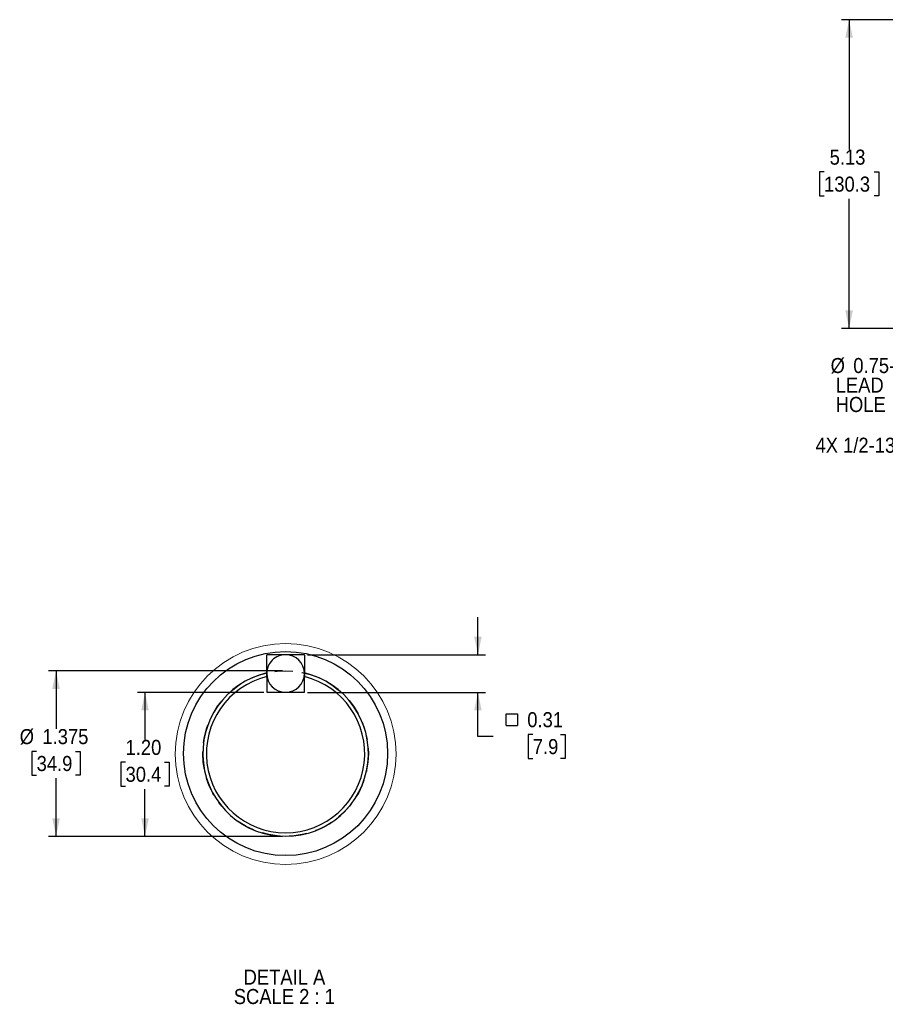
# Model space of a CAD drawing. Header units: inches. Extents: x 1.5 to 80, y 0 to 40.3.
# Tile 4 of 15: x 37 to 51.4, y 16.1 to 32.5. Entities that reach past the tile are written whole.
import ezdxf

# ---------------------------------------------------------------- set-up
doc = ezdxf.new("R2010")
doc.units = ezdxf.units.IN
doc.header["$MEASUREMENT"] = 0
doc.linetypes.add('SLD-Dashed', pattern=[0.45, 0.3, -0.15])
doc.linetypes.add('SLD-Solid', pattern=[0])
doc.layers.add('HIDDEN', color=104, linetype='SLD-Dashed')
doc.layers.add('SLD-0', color=7, linetype='Continuous')
doc.styles.add('SLDTEXTSTYLE0', font='GOTHIC.TTF', dxfattribs={"width": 0.913})
doc.dimstyles.new('SLDDIMSTYLE1', dxfattribs={"dimtxt": 0.25, "dimasz": 0.3, "dimexe": 0, "dimexo": 0.0625, "dimgap": 0.0625, "dimtad": 0, "dimtih": 1, "dimtoh": 1, "dimrnd": 1e-09, "dimzin": 12, "dimdsep": 46, "dimtxsty": 'SLDTEXTSTYLE0', "dimsah": 1, "dimcen": 0.09, "dimadec": 0, "dimazin": 3, "dimtfac": 1, "dimtofl": 0, "dimtmove": 0, "dimatfit": 3, "dimfxl": 0, "dimfrac": 2, "dimtolj": 1, "dimtzin": 12, "dimarcsym": 0})
doc.dimstyles.new('SLDDIMSTYLE10', dxfattribs={"dimtxt": 0.25, "dimasz": 0.3, "dimexe": 0, "dimexo": 0.0625, "dimgap": 0.0625, "dimtad": 0, "dimtih": 1, "dimtoh": 1, "dimdec": 3, "dimlfac": 0.5, "dimrnd": 1e-09, "dimzin": 12, "dimdsep": 46, "dimtxsty": 'SLDTEXTSTYLE0', "dimsah": 1, "dimcen": 0.09, "dimadec": 0, "dimazin": 3, "dimtfac": 1, "dimtdec": 3, "dimtofl": 0, "dimtmove": 0, "dimatfit": 3, "dimfxl": 0, "dimfrac": 2, "dimtolj": 1, "dimtzin": 12, "dimarcsym": 0})
doc.dimstyles.new('SLDDIMSTYLE11', dxfattribs={"dimtxt": 0.25, "dimasz": 0.3, "dimexe": 0, "dimexo": 0.0625, "dimgap": 0.0625, "dimtad": 0, "dimtih": 1, "dimtoh": 1, "dimlfac": 0.5, "dimrnd": 1e-09, "dimzin": 4, "dimdsep": 46, "dimtxsty": 'SLDTEXTSTYLE0', "dimsah": 1, "dimcen": 0.09, "dimadec": 0, "dimazin": 1, "dimtfac": 1, "dimtofl": 0, "dimtmove": 0, "dimatfit": 3, "dimfxl": 0, "dimfrac": 2, "dimtolj": 1, "dimtzin": 12, "dimarcsym": 0})
doc.dimstyles.new('SLDDIMSTYLE12', dxfattribs={"dimtxt": 0.25, "dimasz": 0.3, "dimexe": 0, "dimexo": 0.0625, "dimgap": 0.0625, "dimtad": 0, "dimtih": 1, "dimtoh": 1, "dimlfac": 0.5, "dimrnd": 1e-09, "dimdsep": 46, "dimtxsty": 'SLDTEXTSTYLE0', "dimsah": 1, "dimcen": 0.09, "dimadec": 0, "dimazin": 2, "dimtfac": 1, "dimtmove": 0, "dimatfit": 0, "dimfxl": 0, "dimfrac": 2, "dimtolj": 1, "dimtzin": 12, "dimarcsym": 0})
doc.dimstyles.new('SLDDIMSTYLE6', dxfattribs={"dimtxt": 0.25, "dimasz": 0.3, "dimexe": 0, "dimexo": 0.0625, "dimgap": 0.0625, "dimtad": 0, "dimtih": 1, "dimtoh": 1, "dimrnd": 1e-09, "dimzin": 12, "dimdsep": 46, "dimtxsty": 'SLDTEXTSTYLE0', "dimsah": 1, "dimcen": 0, "dimadec": 0, "dimazin": 3, "dimtfac": 1, "dimtofl": 0, "dimtmove": 0, "dimatfit": 3, "dimfxl": 0, "dimfrac": 2, "dimtolj": 1, "dimtzin": 12, "dimarcsym": 0})

# ---------------------------------------------------------------- blocks, each defined once
blk = doc.blocks.new('_D_18')
at = {"layer": 'SLD-0'}
for p, q in [((57.807, 27.178), (55.207, 25.396)), ((55.207, 25.396), (54.957, 25.396))]:
    blk.add_line(p, q, dxfattribs=at)
blk.add_solid([(57.807, 27.178), (57.524, 27.06), (57.595, 26.957)], dxfattribs=at)
at = {"layer": 'SLD-0', "insert": (50.237, 25.517), "char_height": 0.25, "attachment_point": 1, "style": 'SLDTEXTSTYLE0'}
blk.add_mtext('4X 1/2-13 UNC-2B X 0.75 DEEP', dxfattribs=at)
blk = doc.blocks.new('_D_22')
at = {"layer": 'SLD-0'}
for p, q in [((52.778, 32.46), (50.67, 32.46)), ((50.795, 32.46), (50.795, 30.306)), ((53.173, 32.46), (53.078, 32.46)), ((50.379, 29.932), (50.303, 29.932)), ((50.303, 29.932), (50.303, 29.535)), ((51.21, 29.932), (51.287, 29.932)), ((51.287, 29.932), (51.287, 29.535)), ((50.303, 29.535), (50.379, 29.535)), ((50.795, 27.33), (50.795, 29.484)), ((51.287, 29.535), (51.21, 29.535)), ((53.173, 27.33), (50.67, 27.33))]:
    blk.add_line(p, q, dxfattribs=at)
for points in [[(50.795, 32.46), (50.732, 32.16), (50.857, 32.16)], [(50.795, 27.33), (50.857, 27.63), (50.732, 27.63)]]:
    blk.add_solid(points, dxfattribs=at)
at = {"layer": 'SLD-0', "char_height": 0.25, "attachment_point": 1, "style": 'SLDTEXTSTYLE0'}
for s, insert in [('5.13', (50.472, 30.302)), ('130.3', (50.379, 29.854))]:
    blk.add_mtext(s, dxfattribs=dict(at, insert=insert))
blk = doc.blocks.new('SW_NOTE_3')
at = {"layer": 'SLD-0', "color": 0, "char_height": 0.25, "attachment_point": 1, "style": 'SLDTEXTSTYLE0'}
for s, insert in [('%%c', (-0.96, 0.77)), ('0.75-14 NPT [19.1]', (-0.583, 0.77)), (' LEAD', (-0.96, 0.446)), (' HOLE', (-0.96, 0.123))]:
    blk.add_mtext(s, dxfattribs=dict(at, insert=insert))
blk = doc.blocks.new('_D_32')
at = {"layer": 'SLD-0'}
for p, q in [((41.384, 21.645), (37.497, 21.645)), ((37.622, 21.645), (37.622, 20.681)), ((37.299, 20.307), (37.222, 20.307)), ((37.222, 20.307), (37.222, 19.91)), ((37.945, 20.307), (38.021, 20.307)), ((38.021, 20.307), (38.021, 19.91)), ((37.222, 19.91), (37.299, 19.91)), ((37.622, 18.895), (37.622, 19.86)), ((38.021, 19.91), (37.945, 19.91)), ((41.384, 18.895), (37.497, 18.895))]:
    blk.add_line(p, q, dxfattribs=at)
for points in [[(37.622, 21.645), (37.559, 21.345), (37.684, 21.345)], [(37.622, 18.895), (37.684, 19.195), (37.559, 19.195)]]:
    blk.add_solid(points, dxfattribs=at)
at = {"layer": 'SLD-0', "char_height": 0.25, "attachment_point": 1, "style": 'SLDTEXTSTYLE0'}
for s, insert in [('%%c', (37.018, 20.677)), ('1.375', (37.395, 20.677)), ('34.9', (37.299, 20.23))]:
    blk.add_mtext(s, dxfattribs=dict(at, insert=insert))
blk = doc.blocks.new('_D_33')
at = {"layer": 'SLD-0'}
for p, q in [((41.072, 21.287), (38.974, 21.287)), ((39.099, 21.287), (39.099, 20.502)), ((38.776, 20.128), (38.7, 20.128)), ((38.7, 20.128), (38.7, 19.731)), ((39.422, 20.128), (39.498, 20.128)), ((39.498, 20.128), (39.498, 19.731)), ((38.7, 19.731), (38.776, 19.731)), ((39.099, 18.895), (39.099, 19.681)), ((39.498, 19.731), (39.422, 19.731)), ((41.384, 18.895), (38.974, 18.895))]:
    blk.add_line(p, q, dxfattribs=at)
for points in [[(39.099, 21.287), (39.037, 20.987), (39.162, 20.987)], [(39.099, 18.895), (39.162, 19.195), (39.037, 19.195)]]:
    blk.add_solid(points, dxfattribs=at)
at = {"layer": 'SLD-0', "char_height": 0.25, "attachment_point": 1, "style": 'SLDTEXTSTYLE0'}
for s, insert in [('1.20', (38.776, 20.498)), ('30.4', (38.776, 20.051))]:
    blk.add_mtext(s, dxfattribs=dict(at, insert=insert))
blk = doc.blocks.new('SW_SYMBOL_MOD_BOX')
at = {"layer": 'SLD-0', "color": 0}
for p, q in [((7.9, 7.9), (7.9, 31.5)), ((7.9, 31.5), (31.5, 31.5)), ((31.5, 31.5), (31.5, 7.9)), ((7.9, 7.9), (31.5, 7.9))]:
    blk.add_line(p, q, dxfattribs=at)
blk = doc.blocks.new('_D_34')
at = {"layer": 'SLD-0'}
for p, q in [((44.63, 21.912), (44.63, 22.537)), ((41.797, 21.912), (44.755, 21.912)), ((41.796, 21.287), (44.755, 21.287)), ((44.63, 20.551), (44.63, 21.287)), ((44.88, 20.551), (44.63, 20.551)), ((45.541, 20.588), (45.465, 20.588)), ((45.465, 20.588), (45.465, 20.191)), ((46.003, 20.588), (46.079, 20.588)), ((46.079, 20.588), (46.079, 20.191)), ((45.465, 20.191), (45.541, 20.191)), ((46.079, 20.191), (46.003, 20.191))]:
    blk.add_line(p, q, dxfattribs=at)
for points in [[(44.63, 21.912), (44.692, 22.212), (44.567, 22.212)], [(44.63, 21.287), (44.567, 20.987), (44.692, 20.987)]]:
    blk.add_solid(points, dxfattribs=at)
at = {"layer": 'SLD-0', "xscale": 0.0081111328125, "yscale": 0.0081111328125, "zscale": 0.0081111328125}
blk.add_blockref('SW_SYMBOL_MOD_BOX', (45.032, 20.674), dxfattribs=at)
at = {"layer": 'SLD-0', "char_height": 0.25, "attachment_point": 1, "style": 'SLDTEXTSTYLE0'}
for s, insert in [('0.31', (45.449, 20.958)), ('7.9', (45.541, 20.511))]:
    blk.add_mtext(s, dxfattribs=dict(at, insert=insert))
blk = doc.blocks.new('SW_NOTE_5')
at = {"layer": 'SLD-0', "color": 0, "char_height": 0.25, "attachment_point": 2, "style": 'SLDTEXTSTYLE0'}
for s, insert in [('DETAIL A', (0.672, 0.319)), ('SCALE 2 : 1', (0.67, -0.004))]:
    blk.add_mtext(s, dxfattribs=dict(at, insert=insert))

msp = doc.modelspace()

# ---------------------------------------------------------------- linework, layer by layer
at = {"layer": 'HIDDEN'}
msp.add_circle((41.43427, 20.27047), 1.375, dxfattribs=at)
at = {"layer": 'SLD-0', "linetype": 'SLD-Solid', "lineweight": 25}
for p, q in [((41.12177, 21.59997), (41.12177, 21.91247)), ((41.43427, 21.91247), (41.12177, 21.91247)), ((41.74677, 21.91247), (41.43427, 21.91247)), ((41.74677, 21.91247), (41.74677, 21.59997)), ((41.12177, 21.5341), (41.12177, 21.59997)), ((41.74677, 21.59997), (41.74677, 21.5341)), ((41.12227, 21.55129), (41.12227, 21.54792)), ((41.12227, 21.54792), (41.12227, 21.28747)), ((41.74627, 21.54792), (41.74627, 21.55129)), ((41.74627, 21.28747), (41.74627, 21.54792)), ((41.12227, 21.28747), (41.74627, 21.28747))]:
    msp.add_line(p, q, dxfattribs=at)
at = {"layer": 'SLD-0', "linetype": 'SLD-Solid', "lineweight": 18}
msp.add_circle((41.43532, 20.26283), 1.83391, dxfattribs=at)
at = {"layer": 'SLD-0', "linetype": 'SLD-Solid', "lineweight": 25}
msp.add_circle((41.43427, 20.27047), 1.695, dxfattribs=at)
for centre, radius, start, end in [((41.43427, 21.59997), 0.3125, 89.999969, 180.000031), ((41.43427, 21.59997), 0.3125, 0.000015, 90.000012), ((41.43427, 20.27047), 1.375, 103.115163, 76.884837), ((41.43427, 21.59997), 0.3125, 179.999988, 269.999985), ((41.43427, 21.59997), 0.3125, 270.000034, 359.999966), ((41.43427, 20.27047), 1.315, 103.725017, 76.274983)]:
    msp.add_arc(centre, radius, start, end, dxfattribs=at)
at = {"layer": 'SLD-0'}
msp.add_arc((41.43427, 20.27047), 1.315, 103.725019, 76.274981, dxfattribs=at)

# ---------------------------------------------------------------- block references
for name, p in [('SW_NOTE_3', (51.44784, 26.07058)), ('SW_NOTE_5', (40.74365, 16.36364))]:
    msp.add_blockref(name, p, dxfattribs=at)

# ---------------------------------------------------------------- dimensions: what is measured, and where the dimension line sits
for base, p1, p2, dimstyle, picture, middle in [((50.79481, 32.4601), (53.22272, 27.3301), (53.22272, 32.4601), 'SLDDIMSTYLE1', '_D_22', (50.79481, 29.8951)), ((39.09904, 18.89547), (41.12227, 21.28747), (41.43427, 18.89547), 'SLDDIMSTYLE11', '_D_33', (39.09904, 20.09147))]:
    dim = msp.add_linear_dim(base=base, p1=p1, p2=p2, angle=90, dimstyle=dimstyle, dxfattribs=at)
    dim.commit()
    dim.dimension.update_dxf_attribs({"geometry": picture, "text_midpoint": middle, "dimtype": 160})
dim = msp.add_diameter_dim_2p(p1=(58.21969, 27.46044), p2=(57.80723, 27.17781), text='4X 1/2-13 UNC-2B X 0.75 DEEP', dimstyle='SLDDIMSTYLE6', override={"dimpost": '<>'}, dxfattribs=at)
dim.commit()
dim.dimension.update_dxf_attribs({"geometry": '_D_18', "text_midpoint": (52.59735, 25.39632), "dimtype": 163})
for base, p1, p2, text, dimstyle, picture, middle in [((44.62978, 21.28747), (41.74677, 21.91247), (41.74627, 21.28747), '{\\fGDT;o}<>', 'SLDDIMSTYLE12', '_D_34', (44.62978, 20.5515)), ((37.62191, 21.64547), (41.43427, 18.89547), (41.43427, 21.64547), '%%c<>', 'SLDDIMSTYLE10', '_D_32', (37.62191, 20.27047))]:
    dim = msp.add_linear_dim(base=base, p1=p1, p2=p2, angle=90, text=text, dimstyle=dimstyle, dxfattribs=at)
    dim.commit()
    dim.dimension.update_dxf_attribs({"geometry": picture, "text_midpoint": middle, "dimtype": 160})

doc.saveas('drawing.dxf')
